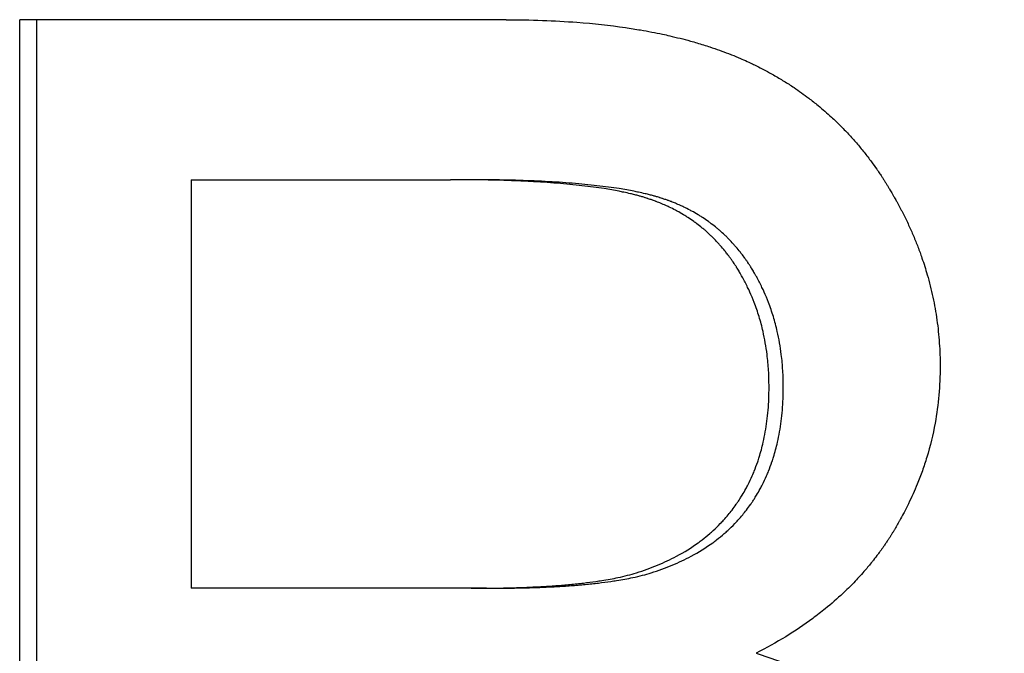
# Model space of a CAD drawing. Extents: x -2.5 to 2.5, y -0.05 to 5.61.
# Tile 2 of 6: x -0.76 to -0.59, y 3.26 to 3.37. Entities that reach past the tile are written whole.
import ezdxf

# ---------------------------------------------------------------- set-up
doc = ezdxf.new("R2010")
doc.units = 0
doc.header["$MEASUREMENT"] = 0
doc.layers.get('0').update_dxf_attribs({"linetype": 'CONTINUOUS'})

msp = doc.modelspace()

# ---------------------------------------------------------------- linework, layer by layer
for p, q in [((-0.67819, 3.36991), (-0.76436, 3.36991)), ((-0.76436, 3.12991), (-0.76436, 3.36991)), ((-0.73399, 3.34155), (-0.73399, 3.26912)), ((-0.73399, 3.34155), (-0.68805, 3.34155)), ((-0.68529, 3.34155), (-0.68805, 3.34155)), ((-0.68435, 3.26912), (-0.73399, 3.26912)), ((-0.68162, 3.26912), (-0.68435, 3.26912))]:
    msp.add_line(p, q)
msp.add_open_spline([(-0.7613, 3.12991), (-0.7613, 3.20991), (-0.7613, 3.28991), (-0.7613, 3.36991)], degree=3)
for points, knots in [([(-0.67819, 3.36991), (-0.67599, 3.36991), (-0.67384, 3.36987), (-0.67175, 3.36979), (-0.66966, 3.36972), (-0.66761, 3.3696), (-0.66563, 3.36945), (-0.66265, 3.36922), (-0.65979, 3.36891), (-0.65705, 3.36851), (-0.65613, 3.36837), (-0.65523, 3.36823), (-0.65435, 3.36808), (-0.65302, 3.36785), (-0.65172, 3.3676), (-0.65045, 3.36733), (-0.65003, 3.36724), (-0.64961, 3.36715), (-0.64919, 3.36705), (-0.64794, 3.36676), (-0.64672, 3.36646), (-0.64553, 3.36613), (-0.64474, 3.36591), (-0.64396, 3.36568), (-0.6432, 3.36544), (-0.64281, 3.36532), (-0.64243, 3.3652), (-0.64206, 3.36508), (-0.6415, 3.36489), (-0.64094, 3.3647), (-0.64039, 3.3645), (-0.63984, 3.36431), (-0.6393, 3.36411), (-0.63877, 3.3639), (-0.63859, 3.36383), (-0.63841, 3.36376), (-0.63824, 3.36369), (-0.63771, 3.36348), (-0.63719, 3.36326), (-0.63667, 3.36304), (-0.63659, 3.363), (-0.6365, 3.36297), (-0.63642, 3.36293), (-0.63599, 3.36274), (-0.63557, 3.36255), (-0.63516, 3.36236), (-0.63507, 3.36232), (-0.63499, 3.36228), (-0.63491, 3.36224), (-0.63466, 3.36213), (-0.63441, 3.36201), (-0.63416, 3.36189), (-0.634, 3.36181), (-0.63383, 3.36173), (-0.63367, 3.36165), (-0.63335, 3.36148), (-0.63302, 3.36132), (-0.6327, 3.36115), (-0.63254, 3.36107), (-0.63238, 3.36098), (-0.63222, 3.3609), (-0.63174, 3.36064), (-0.63126, 3.36038), (-0.6308, 3.36012), (-0.63048, 3.35994), (-0.63017, 3.35976), (-0.62986, 3.35957), (-0.62925, 3.35921), (-0.62864, 3.35883), (-0.62804, 3.35845), (-0.62774, 3.35825), (-0.62744, 3.35806), (-0.62715, 3.35786), (-0.62627, 3.35727), (-0.6254, 3.35665), (-0.62456, 3.35601), (-0.624, 3.35558), (-0.62344, 3.35515), (-0.6229, 3.3547), (-0.62208, 3.35403), (-0.62129, 3.35334), (-0.62051, 3.35262), (-0.62025, 3.35238), (-0.62, 3.35214), (-0.61974, 3.3519), (-0.61923, 3.35141), (-0.61874, 3.35092), (-0.61825, 3.35041), (-0.618, 3.35015), (-0.61776, 3.3499), (-0.61752, 3.34964), (-0.61704, 3.34912), (-0.61657, 3.34859), (-0.6161, 3.34806), (-0.61587, 3.34779), (-0.61564, 3.34752), (-0.61542, 3.34724), (-0.61496, 3.34669), (-0.61452, 3.34614), (-0.61408, 3.34557), (-0.61387, 3.34528), (-0.61365, 3.345), (-0.61344, 3.34471), (-0.61312, 3.34428), (-0.6128, 3.34384), (-0.61249, 3.34339), (-0.61239, 3.34324), (-0.61229, 3.34309), (-0.61219, 3.34294), (-0.61203, 3.34272), (-0.61188, 3.34249), (-0.61173, 3.34227), (-0.61168, 3.34219), (-0.61163, 3.34212), (-0.61158, 3.34204), (-0.61148, 3.34189), (-0.61138, 3.34173), (-0.61128, 3.34158), (-0.61124, 3.3415), (-0.61119, 3.34143), (-0.61114, 3.34135), (-0.61104, 3.3412), (-0.61094, 3.34104), (-0.61084, 3.34089), (-0.6108, 3.34081), (-0.61075, 3.34073), (-0.6107, 3.34065), (-0.6106, 3.3405), (-0.61051, 3.34034), (-0.61041, 3.34018), (-0.61036, 3.3401), (-0.61032, 3.34003), (-0.61027, 3.33995), (-0.61013, 3.33971), (-0.60999, 3.33947), (-0.60985, 3.33924), (-0.60976, 3.33908), (-0.60967, 3.33892), (-0.60958, 3.33876), (-0.60953, 3.33869), (-0.60949, 3.33861), (-0.60944, 3.33853), (-0.60931, 3.33829), (-0.60917, 3.33805), (-0.60904, 3.33782), (-0.60895, 3.33766), (-0.60887, 3.3375), (-0.60878, 3.33734), (-0.60861, 3.33702), (-0.60844, 3.3367), (-0.60827, 3.33639), (-0.60819, 3.33623), (-0.60811, 3.33607), (-0.60802, 3.33591), (-0.60778, 3.33543), (-0.60754, 3.33495), (-0.60731, 3.33447), (-0.60715, 3.33415), (-0.607, 3.33383), (-0.60685, 3.33351), (-0.60655, 3.33286), (-0.60627, 3.33222), (-0.606, 3.33157), (-0.60586, 3.33125), (-0.60572, 3.33092), (-0.60559, 3.3306), (-0.60533, 3.32995), (-0.60508, 3.3293), (-0.60484, 3.32865), (-0.60472, 3.32832), (-0.60461, 3.32799), (-0.6045, 3.32766), (-0.60416, 3.32668), (-0.60384, 3.32569), (-0.60356, 3.3247), (-0.60337, 3.32404), (-0.60319, 3.32338), (-0.60302, 3.32271), (-0.60269, 3.32138), (-0.6024, 3.32004), (-0.60217, 3.3187), (-0.60205, 3.31802), (-0.60194, 3.31735), (-0.60184, 3.31667), (-0.60165, 3.31532), (-0.60151, 3.31395), (-0.60142, 3.31258), (-0.60132, 3.31121), (-0.60127, 3.30983), (-0.60127, 3.30845)], [0, 0, 0, 0, 0.125, 0.125, 0.125, 0.25, 0.25, 0.25, 0.4375, 0.4375, 0.4375, 0.5, 0.5, 0.5, 0.59375, 0.59375, 0.59375, 0.625, 0.625, 0.625, 0.71875, 0.71875, 0.71875, 0.78125, 0.78125, 0.78125, 0.8125, 0.8125, 0.8125, 0.859375, 0.859375, 0.859375, 0.90625, 0.90625, 0.90625, 0.921875, 0.921875, 0.921875, 0.96875, 0.96875, 0.96875, 0.976562, 0.976562, 0.976562, 1.015625, 1.015625, 1.015625, 1.023438, 1.023438, 1.023438, 1.046875, 1.046875, 1.046875, 1.0625, 1.0625, 1.0625, 1.09375, 1.09375, 1.09375, 1.109375, 1.109375, 1.109375, 1.15625, 1.15625, 1.15625, 1.1875, 1.1875, 1.1875, 1.25, 1.25, 1.25, 1.28125, 1.28125, 1.28125, 1.375, 1.375, 1.375, 1.4375, 1.4375, 1.4375, 1.53125, 1.53125, 1.53125, 1.5625, 1.5625, 1.5625, 1.625, 1.625, 1.625, 1.65625, 1.65625, 1.65625, 1.71875, 1.71875, 1.71875, 1.75, 1.75, 1.75, 1.8125, 1.8125, 1.8125, 1.84375, 1.84375, 1.84375, 1.890625, 1.890625, 1.890625, 1.90625, 1.90625, 1.90625, 1.929688, 1.929688, 1.929688, 1.9375, 1.9375, 1.9375, 1.953125, 1.953125, 1.953125, 1.960938, 1.960938, 1.960938, 1.976562, 1.976562, 1.976562, 1.984375, 1.984375, 1.984375, 2, 2, 2, 2.007812, 2.007812, 2.007812, 2.03125, 2.03125, 2.03125, 2.046875, 2.046875, 2.046875, 2.054688, 2.054688, 2.054688, 2.078125, 2.078125, 2.078125, 2.09375, 2.09375, 2.09375, 2.125, 2.125, 2.125, 2.140625, 2.140625, 2.140625, 2.1875, 2.1875, 2.1875, 2.21875, 2.21875, 2.21875, 2.28125, 2.28125, 2.28125, 2.3125, 2.3125, 2.3125, 2.375, 2.375, 2.375, 2.40625, 2.40625, 2.40625, 2.5, 2.5, 2.5, 2.5625, 2.5625, 2.5625, 2.6875, 2.6875, 2.6875, 2.75, 2.75, 2.75, 2.875, 2.875, 2.875, 3, 3, 3, 3]), ([(-0.63159, 3.30479), (-0.63159, 3.30578), (-0.63162, 3.30675), (-0.63167, 3.30771), (-0.63173, 3.30868), (-0.63182, 3.30962), (-0.63194, 3.31055), (-0.63211, 3.31195), (-0.63235, 3.31332), (-0.63265, 3.31465), (-0.63276, 3.31509), (-0.63286, 3.31553), (-0.63298, 3.31597), (-0.63321, 3.31684), (-0.63347, 3.3177), (-0.63376, 3.31854), (-0.63391, 3.31896), (-0.63406, 3.31938), (-0.63422, 3.3198), (-0.63446, 3.32042), (-0.63472, 3.32103), (-0.63499, 3.32163), (-0.63508, 3.32184), (-0.63517, 3.32204), (-0.63527, 3.32224), (-0.63555, 3.32284), (-0.63585, 3.32343), (-0.63616, 3.32401), (-0.63622, 3.32411), (-0.63627, 3.3242), (-0.63632, 3.3243), (-0.63648, 3.32459), (-0.63665, 3.32488), (-0.63682, 3.32516), (-0.63685, 3.32521), (-0.63687, 3.32526), (-0.6369, 3.32531), (-0.63704, 3.32554), (-0.63719, 3.32578), (-0.63734, 3.32601), (-0.63737, 3.32606), (-0.63739, 3.32611), (-0.63742, 3.32615), (-0.63751, 3.32629), (-0.6376, 3.32643), (-0.63769, 3.32657), (-0.63775, 3.32666), (-0.63781, 3.32675), (-0.63788, 3.32684), (-0.63791, 3.32689), (-0.63794, 3.32693), (-0.63797, 3.32698), (-0.63806, 3.32711), (-0.63815, 3.32725), (-0.63825, 3.32738), (-0.63831, 3.32747), (-0.63837, 3.32756), (-0.63844, 3.32764), (-0.63863, 3.32791), (-0.63882, 3.32817), (-0.63902, 3.32842), (-0.63915, 3.32859), (-0.63928, 3.32876), (-0.63941, 3.32893), (-0.63968, 3.32926), (-0.63996, 3.32959), (-0.64024, 3.3299), (-0.64038, 3.33006), (-0.64052, 3.33022), (-0.64066, 3.33038), (-0.64095, 3.33069), (-0.64124, 3.33099), (-0.64154, 3.33129), (-0.64169, 3.33143), (-0.64184, 3.33158), (-0.642, 3.33173), (-0.6423, 3.33201), (-0.64261, 3.3323), (-0.64293, 3.33257), (-0.64309, 3.33271), (-0.64325, 3.33284), (-0.64341, 3.33297), (-0.64374, 3.33324), (-0.64407, 3.3335), (-0.6444, 3.33375), (-0.64457, 3.33388), (-0.64474, 3.334), (-0.64491, 3.33412), (-0.64525, 3.33437), (-0.6456, 3.33461), (-0.64595, 3.33484), (-0.64613, 3.33495), (-0.64631, 3.33506), (-0.64649, 3.33517), (-0.64685, 3.3354), (-0.64721, 3.33561), (-0.64759, 3.33582), (-0.64777, 3.33592), (-0.64796, 3.33602), (-0.64815, 3.33612), (-0.64853, 3.33632), (-0.64891, 3.33652), (-0.6493, 3.3367), (-0.6495, 3.33679), (-0.64969, 3.33689), (-0.64989, 3.33697), (-0.65019, 3.33711), (-0.65049, 3.33724), (-0.65079, 3.33736), (-0.65089, 3.3374), (-0.651, 3.33745), (-0.6511, 3.33749), (-0.65125, 3.33755), (-0.65141, 3.33761), (-0.65156, 3.33767), (-0.65161, 3.33769), (-0.65166, 3.33771), (-0.65172, 3.33773), (-0.65182, 3.33776), (-0.65192, 3.3378), (-0.65203, 3.33784), (-0.65208, 3.33786), (-0.65213, 3.33788), (-0.65219, 3.3379), (-0.65229, 3.33794), (-0.6524, 3.33797), (-0.6525, 3.33801), (-0.65255, 3.33803), (-0.65261, 3.33805), (-0.65266, 3.33806), (-0.65277, 3.3381), (-0.65287, 3.33814), (-0.65298, 3.33817), (-0.65303, 3.33819), (-0.65309, 3.33821), (-0.65314, 3.33822), (-0.65325, 3.33826), (-0.65336, 3.33829), (-0.65347, 3.33833), (-0.65352, 3.33834), (-0.65358, 3.33836), (-0.65363, 3.33838), (-0.65374, 3.33841), (-0.65386, 3.33845), (-0.65397, 3.33848), (-0.65403, 3.3385), (-0.65408, 3.33851), (-0.65414, 3.33853), (-0.65431, 3.33858), (-0.65449, 3.33863), (-0.65467, 3.33868), (-0.65479, 3.33871), (-0.65491, 3.33874), (-0.65503, 3.33878), (-0.65527, 3.33884), (-0.65552, 3.3389), (-0.65577, 3.33896), (-0.65589, 3.33899), (-0.65602, 3.33903), (-0.65615, 3.33906), (-0.65653, 3.33915), (-0.65693, 3.33923), (-0.65733, 3.33932), (-0.6576, 3.33938), (-0.65788, 3.33943), (-0.65816, 3.33949), (-0.659, 3.33965), (-0.65988, 3.33981), (-0.66081, 3.33996), (-0.66142, 3.34005), (-0.66206, 3.34014), (-0.66271, 3.34023), (-0.66402, 3.34041), (-0.66541, 3.34057), (-0.66687, 3.34071), (-0.6676, 3.34078), (-0.66835, 3.34085), (-0.66912, 3.34091), (-0.67066, 3.34103), (-0.67227, 3.34114), (-0.67396, 3.34122), (-0.67481, 3.34127), (-0.67567, 3.34131), (-0.67655, 3.34134), (-0.67832, 3.34141), (-0.68016, 3.34147), (-0.68207, 3.3415), (-0.68399, 3.34154), (-0.68598, 3.34155), (-0.68805, 3.34155)], [0, 0, 0, 0, 0.125, 0.125, 0.125, 0.25, 0.25, 0.25, 0.4375, 0.4375, 0.4375, 0.5, 0.5, 0.5, 0.625, 0.625, 0.625, 0.6875, 0.6875, 0.6875, 0.78125, 0.78125, 0.78125, 0.8125, 0.8125, 0.8125, 0.90625, 0.90625, 0.90625, 0.921875, 0.921875, 0.921875, 0.96875, 0.96875, 0.96875, 0.976562, 0.976562, 0.976562, 1.015625, 1.015625, 1.015625, 1.023438, 1.023438, 1.023438, 1.046875, 1.046875, 1.046875, 1.0625, 1.0625, 1.0625, 1.070312, 1.070312, 1.070312, 1.09375, 1.09375, 1.09375, 1.109375, 1.109375, 1.109375, 1.15625, 1.15625, 1.15625, 1.1875, 1.1875, 1.1875, 1.25, 1.25, 1.25, 1.28125, 1.28125, 1.28125, 1.34375, 1.34375, 1.34375, 1.375, 1.375, 1.375, 1.4375, 1.4375, 1.4375, 1.46875, 1.46875, 1.46875, 1.53125, 1.53125, 1.53125, 1.5625, 1.5625, 1.5625, 1.625, 1.625, 1.625, 1.65625, 1.65625, 1.65625, 1.71875, 1.71875, 1.71875, 1.75, 1.75, 1.75, 1.8125, 1.8125, 1.8125, 1.84375, 1.84375, 1.84375, 1.890625, 1.890625, 1.890625, 1.90625, 1.90625, 1.90625, 1.929688, 1.929688, 1.929688, 1.9375, 1.9375, 1.9375, 1.953125, 1.953125, 1.953125, 1.960938, 1.960938, 1.960938, 1.976562, 1.976562, 1.976562, 1.984375, 1.984375, 1.984375, 2, 2, 2, 2.007812, 2.007812, 2.007812, 2.023438, 2.023438, 2.023438, 2.03125, 2.03125, 2.03125, 2.046875, 2.046875, 2.046875, 2.054688, 2.054688, 2.054688, 2.078125, 2.078125, 2.078125, 2.09375, 2.09375, 2.09375, 2.125, 2.125, 2.125, 2.140625, 2.140625, 2.140625, 2.1875, 2.1875, 2.1875, 2.21875, 2.21875, 2.21875, 2.3125, 2.3125, 2.3125, 2.375, 2.375, 2.375, 2.5, 2.5, 2.5, 2.5625, 2.5625, 2.5625, 2.6875, 2.6875, 2.6875, 2.75, 2.75, 2.75, 2.875, 2.875, 2.875, 3, 3, 3, 3]), ([(-0.62906, 3.30479), (-0.62906, 3.30578), (-0.62909, 3.30675), (-0.62915, 3.30771), (-0.62921, 3.30868), (-0.62929, 3.30962), (-0.62941, 3.31055), (-0.62958, 3.31195), (-0.62982, 3.31332), (-0.63012, 3.31465), (-0.63022, 3.31509), (-0.63033, 3.31553), (-0.63045, 3.31597), (-0.63068, 3.31684), (-0.63094, 3.3177), (-0.63123, 3.31854), (-0.63137, 3.31896), (-0.63153, 3.31938), (-0.63168, 3.3198), (-0.63192, 3.32042), (-0.63218, 3.32103), (-0.63245, 3.32163), (-0.63254, 3.32184), (-0.63263, 3.32204), (-0.63273, 3.32224), (-0.63301, 3.32284), (-0.63331, 3.32343), (-0.63362, 3.32401), (-0.63367, 3.32411), (-0.63373, 3.3242), (-0.63378, 3.3243), (-0.63394, 3.32459), (-0.6341, 3.32488), (-0.63427, 3.32516), (-0.6343, 3.32521), (-0.63433, 3.32526), (-0.63435, 3.32531), (-0.6345, 3.32554), (-0.63464, 3.32578), (-0.63479, 3.32601), (-0.63482, 3.32606), (-0.63485, 3.32611), (-0.63487, 3.32615), (-0.63496, 3.32629), (-0.63505, 3.32643), (-0.63514, 3.32657), (-0.6352, 3.32666), (-0.63526, 3.32675), (-0.63532, 3.32684), (-0.63535, 3.32689), (-0.63538, 3.32693), (-0.63542, 3.32698), (-0.63551, 3.32711), (-0.6356, 3.32725), (-0.63569, 3.32738), (-0.63576, 3.32747), (-0.63582, 3.32756), (-0.63588, 3.32764), (-0.63607, 3.32791), (-0.63626, 3.32817), (-0.63646, 3.32842), (-0.63659, 3.32859), (-0.63672, 3.32876), (-0.63686, 3.32893), (-0.63712, 3.32926), (-0.6374, 3.32959), (-0.63768, 3.3299), (-0.63782, 3.33006), (-0.63796, 3.33022), (-0.6381, 3.33038), (-0.63839, 3.33069), (-0.63868, 3.33099), (-0.63898, 3.33129), (-0.63913, 3.33143), (-0.63928, 3.33158), (-0.63943, 3.33173), (-0.63973, 3.33201), (-0.64004, 3.3323), (-0.64036, 3.33257), (-0.64052, 3.33271), (-0.64068, 3.33284), (-0.64084, 3.33297), (-0.64116, 3.33324), (-0.64149, 3.3335), (-0.64182, 3.33375), (-0.64199, 3.33388), (-0.64216, 3.334), (-0.64233, 3.33412), (-0.64267, 3.33437), (-0.64302, 3.33461), (-0.64337, 3.33484), (-0.64354, 3.33495), (-0.64372, 3.33506), (-0.6439, 3.33517), (-0.64426, 3.3354), (-0.64462, 3.33561), (-0.645, 3.33582), (-0.64518, 3.33592), (-0.64537, 3.33602), (-0.64556, 3.33612), (-0.64593, 3.33632), (-0.64632, 3.33652), (-0.6467, 3.3367), (-0.6469, 3.33679), (-0.64709, 3.33689), (-0.64729, 3.33697), (-0.64759, 3.33711), (-0.64789, 3.33724), (-0.64819, 3.33736), (-0.64829, 3.3374), (-0.64839, 3.33745), (-0.64849, 3.33749), (-0.64865, 3.33755), (-0.6488, 3.33761), (-0.64895, 3.33767), (-0.64901, 3.33769), (-0.64906, 3.33771), (-0.64911, 3.33773), (-0.64921, 3.33776), (-0.64932, 3.3378), (-0.64942, 3.33784), (-0.64947, 3.33786), (-0.64952, 3.33788), (-0.64958, 3.3379), (-0.64968, 3.33794), (-0.64979, 3.33797), (-0.64989, 3.33801), (-0.64994, 3.33803), (-0.65, 3.33805), (-0.65005, 3.33806), (-0.65015, 3.3381), (-0.65026, 3.33814), (-0.65037, 3.33817), (-0.65042, 3.33819), (-0.65047, 3.33821), (-0.65053, 3.33822), (-0.65063, 3.33826), (-0.65074, 3.33829), (-0.65085, 3.33833), (-0.65091, 3.33834), (-0.65096, 3.33836), (-0.65102, 3.33838), (-0.65113, 3.33841), (-0.65124, 3.33845), (-0.65135, 3.33848), (-0.65141, 3.3385), (-0.65147, 3.33851), (-0.65153, 3.33853), (-0.6517, 3.33858), (-0.65187, 3.33863), (-0.65205, 3.33868), (-0.65217, 3.33871), (-0.65229, 3.33874), (-0.65241, 3.33878), (-0.65265, 3.33884), (-0.65289, 3.3389), (-0.65314, 3.33896), (-0.65327, 3.33899), (-0.6534, 3.33903), (-0.65352, 3.33906), (-0.65391, 3.33915), (-0.6543, 3.33923), (-0.6547, 3.33932), (-0.65497, 3.33938), (-0.65525, 3.33943), (-0.65553, 3.33949), (-0.65636, 3.33965), (-0.65724, 3.33981), (-0.65816, 3.33996), (-0.65878, 3.34005), (-0.65941, 3.34014), (-0.66006, 3.34023), (-0.66137, 3.34041), (-0.66275, 3.34057), (-0.66421, 3.34071), (-0.66493, 3.34078), (-0.66568, 3.34085), (-0.66645, 3.34091), (-0.66798, 3.34103), (-0.66958, 3.34114), (-0.67127, 3.34122), (-0.67211, 3.34127), (-0.67297, 3.34131), (-0.67385, 3.34134), (-0.6756, 3.34141), (-0.67744, 3.34147), (-0.67934, 3.3415), (-0.68125, 3.34154), (-0.68324, 3.34155), (-0.68529, 3.34155)], [0, 0, 0, 0, 0.125, 0.125, 0.125, 0.25, 0.25, 0.25, 0.4375, 0.4375, 0.4375, 0.5, 0.5, 0.5, 0.625, 0.625, 0.625, 0.6875, 0.6875, 0.6875, 0.78125, 0.78125, 0.78125, 0.8125, 0.8125, 0.8125, 0.90625, 0.90625, 0.90625, 0.921875, 0.921875, 0.921875, 0.96875, 0.96875, 0.96875, 0.976562, 0.976562, 0.976562, 1.015625, 1.015625, 1.015625, 1.023438, 1.023438, 1.023438, 1.046875, 1.046875, 1.046875, 1.0625, 1.0625, 1.0625, 1.070312, 1.070312, 1.070312, 1.09375, 1.09375, 1.09375, 1.109375, 1.109375, 1.109375, 1.15625, 1.15625, 1.15625, 1.1875, 1.1875, 1.1875, 1.25, 1.25, 1.25, 1.28125, 1.28125, 1.28125, 1.34375, 1.34375, 1.34375, 1.375, 1.375, 1.375, 1.4375, 1.4375, 1.4375, 1.46875, 1.46875, 1.46875, 1.53125, 1.53125, 1.53125, 1.5625, 1.5625, 1.5625, 1.625, 1.625, 1.625, 1.65625, 1.65625, 1.65625, 1.71875, 1.71875, 1.71875, 1.75, 1.75, 1.75, 1.8125, 1.8125, 1.8125, 1.84375, 1.84375, 1.84375, 1.890625, 1.890625, 1.890625, 1.90625, 1.90625, 1.90625, 1.929688, 1.929688, 1.929688, 1.9375, 1.9375, 1.9375, 1.953125, 1.953125, 1.953125, 1.960938, 1.960938, 1.960938, 1.976562, 1.976562, 1.976562, 1.984375, 1.984375, 1.984375, 2, 2, 2, 2.007812, 2.007812, 2.007812, 2.023438, 2.023438, 2.023438, 2.03125, 2.03125, 2.03125, 2.046875, 2.046875, 2.046875, 2.054688, 2.054688, 2.054688, 2.078125, 2.078125, 2.078125, 2.09375, 2.09375, 2.09375, 2.125, 2.125, 2.125, 2.140625, 2.140625, 2.140625, 2.1875, 2.1875, 2.1875, 2.21875, 2.21875, 2.21875, 2.3125, 2.3125, 2.3125, 2.375, 2.375, 2.375, 2.5, 2.5, 2.5, 2.5625, 2.5625, 2.5625, 2.6875, 2.6875, 2.6875, 2.75, 2.75, 2.75, 2.875, 2.875, 2.875, 3, 3, 3, 3]), ([(-0.60127, 3.30845), (-0.60127, 3.30674), (-0.60135, 3.30505), (-0.6015, 3.30337), (-0.60165, 3.3017), (-0.60187, 3.30004), (-0.60217, 3.2984), (-0.60254, 3.29636), (-0.60303, 3.29433), (-0.60364, 3.29234), (-0.60376, 3.29194), (-0.60389, 3.29154), (-0.60402, 3.29114), (-0.60428, 3.29035), (-0.60456, 3.28956), (-0.60486, 3.28877), (-0.60501, 3.28838), (-0.60517, 3.28799), (-0.60533, 3.28759), (-0.60556, 3.28701), (-0.60581, 3.28642), (-0.60607, 3.28584), (-0.60633, 3.28526), (-0.6066, 3.28468), (-0.60688, 3.28411), (-0.60711, 3.28363), (-0.60736, 3.28315), (-0.6076, 3.28267), (-0.60765, 3.28257), (-0.6077, 3.28248), (-0.60775, 3.28238), (-0.60798, 3.28195), (-0.60821, 3.28153), (-0.60845, 3.2811), (-0.60853, 3.28096), (-0.60861, 3.28082), (-0.60869, 3.28067), (-0.60885, 3.28039), (-0.60901, 3.28011), (-0.60918, 3.27982), (-0.60926, 3.27968), (-0.60935, 3.27954), (-0.60943, 3.2794), (-0.60952, 3.27926), (-0.6096, 3.27912), (-0.60969, 3.27898), (-0.60977, 3.27884), (-0.60986, 3.2787), (-0.60995, 3.27856), (-0.61004, 3.27842), (-0.61012, 3.27828), (-0.61021, 3.27815), (-0.61024, 3.2781), (-0.61027, 3.27805), (-0.6103, 3.27801), (-0.61039, 3.27787), (-0.61048, 3.27773), (-0.61057, 3.2776), (-0.61063, 3.2775), (-0.61069, 3.27741), (-0.61075, 3.27732), (-0.61087, 3.27714), (-0.611, 3.27696), (-0.61112, 3.27678), (-0.61118, 3.27669), (-0.61125, 3.2766), (-0.61131, 3.27651), (-0.6115, 3.27624), (-0.61169, 3.27597), (-0.61188, 3.2757), (-0.61201, 3.27553), (-0.61214, 3.27535), (-0.61227, 3.27517), (-0.61254, 3.27482), (-0.6128, 3.27447), (-0.61308, 3.27412), (-0.61321, 3.27395), (-0.61335, 3.27378), (-0.61349, 3.27361), (-0.61391, 3.27309), (-0.61433, 3.27258), (-0.61477, 3.27208), (-0.61506, 3.27175), (-0.61536, 3.27142), (-0.61566, 3.27109), (-0.61627, 3.27043), (-0.61689, 3.26978), (-0.61753, 3.26915), (-0.61786, 3.26883), (-0.61818, 3.26852), (-0.61851, 3.26821), (-0.61951, 3.26728), (-0.62054, 3.26637), (-0.62163, 3.26549), (-0.62235, 3.26491), (-0.62309, 3.26433), (-0.62385, 3.26377), (-0.62536, 3.26265), (-0.62696, 3.26157), (-0.62863, 3.26054), (-0.63031, 3.25951), (-0.63206, 3.25853), (-0.63389, 3.25759)], [0, 0, 0, 0, 0.166667, 0.166667, 0.166667, 0.333333, 0.333333, 0.333333, 0.541667, 0.541667, 0.541667, 0.583333, 0.583333, 0.583333, 0.666667, 0.666667, 0.666667, 0.708333, 0.708333, 0.708333, 0.770833, 0.770833, 0.770833, 0.833333, 0.833333, 0.833333, 0.885417, 0.885417, 0.885417, 0.895833, 0.895833, 0.895833, 0.942708, 0.942708, 0.942708, 0.958333, 0.958333, 0.958333, 0.989583, 0.989583, 0.989583, 1.005208, 1.005208, 1.005208, 1.020833, 1.020833, 1.020833, 1.036458, 1.036458, 1.036458, 1.052083, 1.052083, 1.052083, 1.057292, 1.057292, 1.057292, 1.072917, 1.072917, 1.072917, 1.083333, 1.083333, 1.083333, 1.104167, 1.104167, 1.104167, 1.114583, 1.114583, 1.114583, 1.145833, 1.145833, 1.145833, 1.166667, 1.166667, 1.166667, 1.208333, 1.208333, 1.208333, 1.229167, 1.229167, 1.229167, 1.291667, 1.291667, 1.291667, 1.333333, 1.333333, 1.333333, 1.416667, 1.416667, 1.416667, 1.458333, 1.458333, 1.458333, 1.583333, 1.583333, 1.583333, 1.666667, 1.666667, 1.666667, 1.833333, 1.833333, 1.833333, 2, 2, 2, 2]), ([(-0.6551, 3.27186), (-0.6538, 3.27227), (-0.65256, 3.27272), (-0.65137, 3.27321), (-0.65018, 3.2737), (-0.64905, 3.27424), (-0.64796, 3.27482), (-0.64661, 3.27554), (-0.64534, 3.27633), (-0.64415, 3.27719), (-0.64391, 3.27736), (-0.64368, 3.27754), (-0.64345, 3.27772), (-0.64299, 3.27807), (-0.64254, 3.27843), (-0.6421, 3.27881), (-0.64188, 3.279), (-0.64167, 3.27919), (-0.64146, 3.27938), (-0.64104, 3.27977), (-0.64063, 3.28017), (-0.64023, 3.28058), (-0.64003, 3.28078), (-0.63984, 3.28099), (-0.63965, 3.2812), (-0.63936, 3.28151), (-0.63908, 3.28183), (-0.63881, 3.28216), (-0.63858, 3.28243), (-0.63836, 3.28271), (-0.63815, 3.28299), (-0.63789, 3.28332), (-0.63764, 3.28367), (-0.63739, 3.28402), (-0.63735, 3.28407), (-0.63731, 3.28413), (-0.63727, 3.28419), (-0.63715, 3.28437), (-0.63703, 3.28454), (-0.63691, 3.28472), (-0.6368, 3.2849), (-0.63668, 3.28508), (-0.63657, 3.28526), (-0.63649, 3.28538), (-0.63642, 3.2855), (-0.63634, 3.28562), (-0.63612, 3.28599), (-0.63591, 3.28636), (-0.6357, 3.28674), (-0.63557, 3.28699), (-0.63543, 3.28724), (-0.6353, 3.2875), (-0.63504, 3.28801), (-0.63479, 3.28853), (-0.63456, 3.28906), (-0.63444, 3.28933), (-0.63433, 3.2896), (-0.63422, 3.28987), (-0.634, 3.29041), (-0.6338, 3.29096), (-0.6336, 3.29152), (-0.63351, 3.2918), (-0.63342, 3.29209), (-0.63333, 3.29237), (-0.63306, 3.29323), (-0.63282, 3.29411), (-0.63262, 3.29501), (-0.63248, 3.29562), (-0.63236, 3.29623), (-0.63225, 3.29685), (-0.63203, 3.29809), (-0.63186, 3.29938), (-0.63175, 3.3007), (-0.63164, 3.30202), (-0.63159, 3.30338), (-0.63159, 3.30479)], [0, 0, 0, 0, 0.166667, 0.166667, 0.166667, 0.333333, 0.333333, 0.333333, 0.541667, 0.541667, 0.541667, 0.583333, 0.583333, 0.583333, 0.666667, 0.666667, 0.666667, 0.708333, 0.708333, 0.708333, 0.791667, 0.791667, 0.791667, 0.833333, 0.833333, 0.833333, 0.895833, 0.895833, 0.895833, 0.947917, 0.947917, 0.947917, 1.010417, 1.010417, 1.010417, 1.020833, 1.020833, 1.020833, 1.052083, 1.052083, 1.052083, 1.083333, 1.083333, 1.083333, 1.104167, 1.104167, 1.104167, 1.166667, 1.166667, 1.166667, 1.208333, 1.208333, 1.208333, 1.291667, 1.291667, 1.291667, 1.333333, 1.333333, 1.333333, 1.416667, 1.416667, 1.416667, 1.458333, 1.458333, 1.458333, 1.583333, 1.583333, 1.583333, 1.666667, 1.666667, 1.666667, 1.833333, 1.833333, 1.833333, 2, 2, 2, 2]), ([(-0.65248, 3.27186), (-0.65119, 3.27227), (-0.64995, 3.27272), (-0.64877, 3.27321), (-0.64758, 3.2737), (-0.64645, 3.27424), (-0.64537, 3.27482), (-0.64402, 3.27554), (-0.64276, 3.27633), (-0.64157, 3.27719), (-0.64134, 3.27736), (-0.6411, 3.27754), (-0.64087, 3.27772), (-0.64041, 3.27807), (-0.63997, 3.27843), (-0.63953, 3.27881), (-0.63932, 3.279), (-0.6391, 3.27919), (-0.63889, 3.27938), (-0.63847, 3.27977), (-0.63807, 3.28017), (-0.63767, 3.28058), (-0.63747, 3.28078), (-0.63728, 3.28099), (-0.63709, 3.2812), (-0.6368, 3.28151), (-0.63653, 3.28183), (-0.63626, 3.28216), (-0.63603, 3.28243), (-0.63581, 3.28271), (-0.63559, 3.28299), (-0.63534, 3.28332), (-0.63509, 3.28367), (-0.63484, 3.28402), (-0.6348, 3.28407), (-0.63476, 3.28413), (-0.63472, 3.28419), (-0.6346, 3.28437), (-0.63448, 3.28454), (-0.63437, 3.28472), (-0.63425, 3.2849), (-0.63413, 3.28508), (-0.63402, 3.28526), (-0.63395, 3.28538), (-0.63387, 3.2855), (-0.6338, 3.28562), (-0.63358, 3.28599), (-0.63337, 3.28636), (-0.63316, 3.28674), (-0.63302, 3.28699), (-0.63289, 3.28724), (-0.63276, 3.2875), (-0.6325, 3.28801), (-0.63226, 3.28853), (-0.63202, 3.28906), (-0.63191, 3.28933), (-0.63179, 3.2896), (-0.63168, 3.28987), (-0.63147, 3.29041), (-0.63126, 3.29096), (-0.63107, 3.29152), (-0.63097, 3.2918), (-0.63088, 3.29209), (-0.63079, 3.29237), (-0.63053, 3.29323), (-0.63029, 3.29411), (-0.63009, 3.29501), (-0.62995, 3.29562), (-0.62983, 3.29623), (-0.62972, 3.29685), (-0.6295, 3.29809), (-0.62933, 3.29938), (-0.62922, 3.3007), (-0.62912, 3.30202), (-0.62906, 3.30338), (-0.62906, 3.30479)], [0, 0, 0, 0, 0.166667, 0.166667, 0.166667, 0.333333, 0.333333, 0.333333, 0.541667, 0.541667, 0.541667, 0.583333, 0.583333, 0.583333, 0.666667, 0.666667, 0.666667, 0.708333, 0.708333, 0.708333, 0.791667, 0.791667, 0.791667, 0.833333, 0.833333, 0.833333, 0.895833, 0.895833, 0.895833, 0.947917, 0.947917, 0.947917, 1.010417, 1.010417, 1.010417, 1.020833, 1.020833, 1.020833, 1.052083, 1.052083, 1.052083, 1.083333, 1.083333, 1.083333, 1.104167, 1.104167, 1.104167, 1.166667, 1.166667, 1.166667, 1.208333, 1.208333, 1.208333, 1.291667, 1.291667, 1.291667, 1.333333, 1.333333, 1.333333, 1.416667, 1.416667, 1.416667, 1.458333, 1.458333, 1.458333, 1.583333, 1.583333, 1.583333, 1.666667, 1.666667, 1.666667, 1.833333, 1.833333, 1.833333, 2, 2, 2, 2]), ([(-0.68435, 3.26912), (-0.68208, 3.26912), (-0.67992, 3.26914), (-0.67787, 3.26919), (-0.67736, 3.2692), (-0.67685, 3.26922), (-0.67635, 3.26923), (-0.67535, 3.26927), (-0.67437, 3.2693), (-0.67343, 3.26935), (-0.67295, 3.26937), (-0.67249, 3.2694), (-0.67203, 3.26942), (-0.67111, 3.26947), (-0.67021, 3.26953), (-0.66935, 3.26959), (-0.66891, 3.26962), (-0.66849, 3.26966), (-0.66807, 3.26969), (-0.66723, 3.26976), (-0.66642, 3.26984), (-0.66563, 3.26992), (-0.66524, 3.26996), (-0.66485, 3.27001), (-0.66447, 3.27005), (-0.66371, 3.27014), (-0.66298, 3.27023), (-0.66227, 3.27034), (-0.66192, 3.27039), (-0.66157, 3.27044), (-0.66123, 3.27049), (-0.66022, 3.27065), (-0.65926, 3.27083), (-0.65836, 3.27102), (-0.65717, 3.27128), (-0.65608, 3.27155), (-0.6551, 3.27186)], [0, 0, 0, 0, 0.166667, 0.166667, 0.166667, 0.208333, 0.208333, 0.208333, 0.291667, 0.291667, 0.291667, 0.333333, 0.333333, 0.333333, 0.416667, 0.416667, 0.416667, 0.458333, 0.458333, 0.458333, 0.541667, 0.541667, 0.541667, 0.583333, 0.583333, 0.583333, 0.666667, 0.666667, 0.666667, 0.708333, 0.708333, 0.708333, 0.833333, 0.833333, 0.833333, 1, 1, 1, 1]), ([(-0.68162, 3.26912), (-0.67936, 3.26912), (-0.6772, 3.26914), (-0.67516, 3.26919), (-0.67465, 3.2692), (-0.67414, 3.26922), (-0.67364, 3.26923), (-0.67265, 3.26927), (-0.67168, 3.2693), (-0.67073, 3.26935), (-0.67026, 3.26937), (-0.6698, 3.2694), (-0.66934, 3.26942), (-0.66842, 3.26947), (-0.66753, 3.26953), (-0.66667, 3.26959), (-0.66624, 3.26962), (-0.66581, 3.26966), (-0.6654, 3.26969), (-0.66456, 3.26976), (-0.66375, 3.26984), (-0.66297, 3.26992), (-0.66258, 3.26996), (-0.66219, 3.27001), (-0.66181, 3.27005), (-0.66106, 3.27014), (-0.66033, 3.27023), (-0.65962, 3.27034), (-0.65927, 3.27039), (-0.65893, 3.27044), (-0.65859, 3.27049), (-0.65758, 3.27065), (-0.65662, 3.27083), (-0.65573, 3.27102), (-0.65454, 3.27128), (-0.65345, 3.27155), (-0.65248, 3.27186)], [0, 0, 0, 0, 0.166667, 0.166667, 0.166667, 0.208333, 0.208333, 0.208333, 0.291667, 0.291667, 0.291667, 0.333333, 0.333333, 0.333333, 0.416667, 0.416667, 0.416667, 0.458333, 0.458333, 0.458333, 0.541667, 0.541667, 0.541667, 0.583333, 0.583333, 0.583333, 0.666667, 0.666667, 0.666667, 0.708333, 0.708333, 0.708333, 0.833333, 0.833333, 0.833333, 1, 1, 1, 1]), ([(-0.63389, 3.25759), (-0.63153, 3.25688), (-0.62926, 3.25609), (-0.62708, 3.25521), (-0.62491, 3.25433), (-0.62282, 3.25337), (-0.62082, 3.25233), (-0.61833, 3.25102), (-0.61598, 3.24959), (-0.61377, 3.24803), (-0.61333, 3.24771), (-0.61289, 3.24739), (-0.61246, 3.24707), (-0.6116, 3.24643), (-0.61076, 3.24576), (-0.60995, 3.24507), (-0.60954, 3.24473), (-0.60914, 3.24438), (-0.60874, 3.24402), (-0.60815, 3.24349), (-0.60757, 3.24295), (-0.607, 3.2424), (-0.60643, 3.24184), (-0.60588, 3.24127), (-0.60534, 3.2407), (-0.60479, 3.24012), (-0.60426, 3.23953), (-0.60375, 3.23893), (-0.60358, 3.23873), (-0.6034, 3.23852), (-0.60324, 3.23832), (-0.60298, 3.23802), (-0.60273, 3.23771), (-0.60248, 3.2374), (-0.6024, 3.2373), (-0.60232, 3.23719), (-0.60224, 3.23709), (-0.60187, 3.23662), (-0.60151, 3.23614), (-0.60115, 3.23566), (-0.60104, 3.2355), (-0.60092, 3.23534), (-0.6008, 3.23518), (-0.60057, 3.23486), (-0.60034, 3.23453), (-0.60012, 3.23421), (-0.5999, 3.23388), (-0.59967, 3.23355), (-0.59946, 3.23322), (-0.59931, 3.233), (-0.59917, 3.23278), (-0.59903, 3.23256), (-0.59875, 3.23212), (-0.59847, 3.23167), (-0.5982, 3.23122), (-0.59806, 3.231), (-0.59793, 3.23077), (-0.5978, 3.23054), (-0.59754, 3.23009), (-0.59728, 3.22963), (-0.59703, 3.22917), (-0.5969, 3.22894), (-0.59678, 3.22871), (-0.59666, 3.22848), (-0.59629, 3.22779), (-0.59594, 3.22709), (-0.59561, 3.22638), (-0.59539, 3.2259), (-0.59517, 3.22543), (-0.59496, 3.22495), (-0.59454, 3.22399), (-0.59414, 3.22302), (-0.59377, 3.22203), (-0.59359, 3.22154), (-0.59341, 3.22105), (-0.59324, 3.22055), (-0.59273, 3.21905), (-0.59227, 3.21752), (-0.59188, 3.21597), (-0.59161, 3.21493), (-0.59138, 3.21388), (-0.59117, 3.21282), (-0.59075, 3.21069), (-0.59043, 3.20851), (-0.59022, 3.20628), (-0.59001, 3.20404), (-0.5899, 3.20176), (-0.5899, 3.19942)], [0, 0, 0, 0, 0.166667, 0.166667, 0.166667, 0.333333, 0.333333, 0.333333, 0.541667, 0.541667, 0.541667, 0.583333, 0.583333, 0.583333, 0.666667, 0.666667, 0.666667, 0.708333, 0.708333, 0.708333, 0.770833, 0.770833, 0.770833, 0.833333, 0.833333, 0.833333, 0.895833, 0.895833, 0.895833, 0.916667, 0.916667, 0.916667, 0.947917, 0.947917, 0.947917, 0.958333, 0.958333, 0.958333, 1.005208, 1.005208, 1.005208, 1.020833, 1.020833, 1.020833, 1.052083, 1.052083, 1.052083, 1.083333, 1.083333, 1.083333, 1.104167, 1.104167, 1.104167, 1.145833, 1.145833, 1.145833, 1.166667, 1.166667, 1.166667, 1.208333, 1.208333, 1.208333, 1.229167, 1.229167, 1.229167, 1.291667, 1.291667, 1.291667, 1.333333, 1.333333, 1.333333, 1.416667, 1.416667, 1.416667, 1.458333, 1.458333, 1.458333, 1.583333, 1.583333, 1.583333, 1.666667, 1.666667, 1.666667, 1.833333, 1.833333, 1.833333, 2, 2, 2, 2])]:
    msp.add_open_spline(points, degree=3, knots=knots)

doc.saveas('drawing.dxf')
